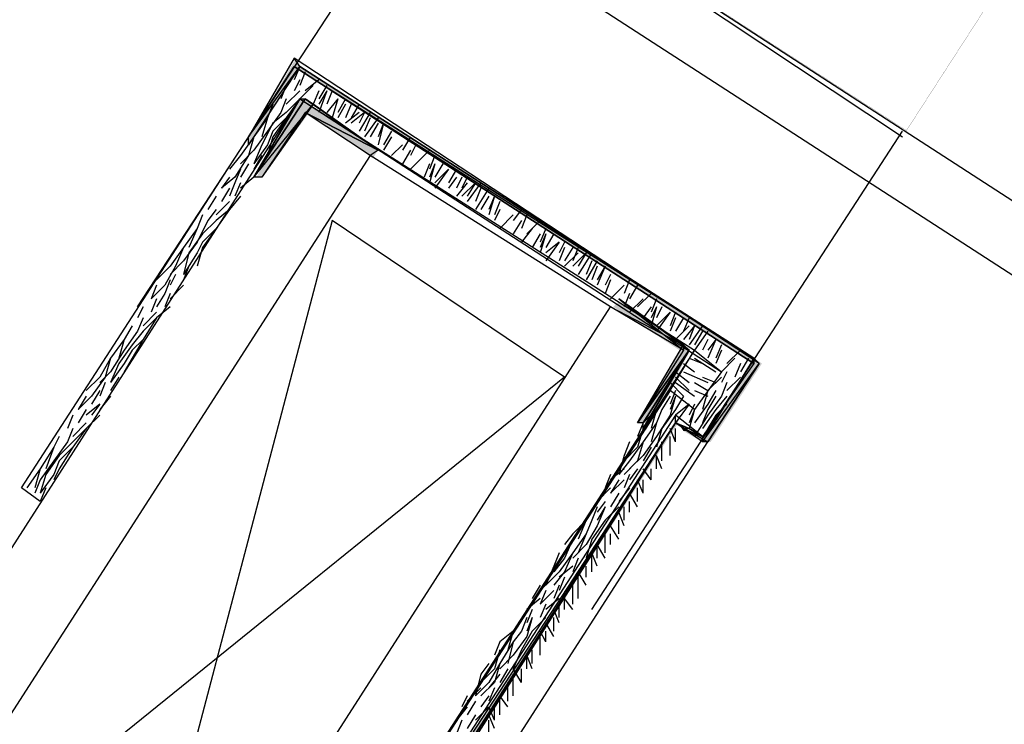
# Model space of a CAD drawing. Header units: millimetres. Extents: x 140304 to 319987, y -10756 to 142544.
# Tile 143 of 203: x 164561 to 165101, y 91367 to 91754. Entities that reach past the tile are written whole.
import ezdxf

# ---------------------------------------------------------------- set-up
doc = ezdxf.new("R2010")
doc.units = ezdxf.units.MM
doc.header["$LTSCALE"] = 10
doc.layers.get('0').update_dxf_attribs({"linetype": 'CONTINUOUS'})
doc.layers.add('4', color=3, linetype='CONTINUOUS')
doc.layers.add('H', color=7, linetype='CONTINUOUS', lineweight=53, true_color=0x0000d1)

msp = doc.modelspace()

# ---------------------------------------------------------------- hatches: boundary and pattern name
at = {"layer": 'H', "linetype": 'Continuous'}
for points in [[(164686.39, 91688.09), (164711.61, 91731.06), (164714.64, 91728.11), (164686.39, 91685.07), (164686.39, 91688.09)], [(164963.77, 91567.94), (164963.77, 91565), (164711.61, 91728.11), (164714.64, 91728.11), (164963.77, 91567.94)], [(164690.85, 91667.32), (164714.64, 91710.29), (164719.1, 91710.29), (164690.85, 91667.32)], [(164690.85, 91667.32), (164719.1, 91710.29), (164722.04, 91705.83), (164693.87, 91667.32), (164690.85, 91667.32)], [(164757.61, 91682.12), (164754.66, 91677.67), (164719.1, 91702.89), (164722.04, 91705.83), (164757.61, 91682.12)], [(164925.18, 91575.34), (164925.18, 91570.88), (164886.67, 91596.11), (164889.61, 91599.05), (164925.18, 91575.34)], [(164899.95, 91532.37), (164925.18, 91575.34), (164928.21, 91570.88), (164899.95, 91532.37)], [(164899.95, 91532.37), (164928.21, 91570.88), (164904.41, 91532.37), (164899.95, 91532.37)], [(164904.41, 91527.92), (164904.41, 91532.37), (164928.21, 91570.88), (164904.41, 91527.92)], [(164935.61, 91521.95), (164963.77, 91567.94), (164968.23, 91565), (164940.06, 91521.95), (164935.61, 91521.95)], [(164647.88, 91112.64), (164922.24, 91535.32), (164922.24, 91532.37), (164650.82, 91112.64), (164647.88, 91112.64)], [(164925.18, 91527.92), (164922.24, 91532.37), (164928.21, 91527.92), (164925.18, 91527.92)], [(164935.61, 91524.89), (164935.61, 91521.95), (164925.18, 91527.92), (164928.21, 91527.92), (164935.61, 91524.89)]]:
    msp.add_hatch(color=256, dxfattribs=at).paths.add_polyline_path(points)

# ---------------------------------------------------------------- linework, layer by layer
for points in [[(164625.6, 91596.11), (164796.2, 91857.09)], [(164793.17, 91857.09), (165298.92, 91529.35)], [(164793.17, 91857.09), (165045.33, 91689.52)], [(165251.5, 91519.01), (164775.43, 91827.5)], [(164561.87, 91496.72), (164711.61, 91728.11)], [(164711.61, 91732.57), (164686.39, 91689.52)], [(164711.61, 91732.57), (164686.39, 91689.52)], [(164686.39, 91689.52), (164714.64, 91728.11)], [(164686.39, 91689.52), (164714.64, 91728.11)], [(164714.64, 91728.11), (164686.39, 91685.07)], [(164686.39, 91689.52), (164711.61, 91728.11)], [(164714.64, 91728.11), (164711.61, 91732.57)], [(164966.71, 91565), (164711.61, 91732.57)], [(164714.64, 91728.11), (164711.61, 91720.72)], [(164711.61, 91728.11), (164963.77, 91567.94)], [(164963.77, 91565), (164711.61, 91728.11)], [(164711.61, 91728.11), (164963.77, 91565)], [(164711.61, 91728.11), (164963.77, 91565)], [(164714.64, 91728.11), (164963.77, 91567.94)], [(164963.77, 91567.94), (164714.64, 91728.11)], [(164717.58, 91725.17), (164714.64, 91717.69)], [(164707.16, 91717.69), (164704.21, 91710.29)], [(164714.64, 91720.72), (164711.61, 91714.75)], [(164722.04, 91717.69), (164714.64, 91710.29)], [(164724.98, 91720.72), (164717.58, 91714.75)], [(164729.44, 91717.69), (164724.98, 91710.29)], [(164714.64, 91714.75), (164707.16, 91707.35)], [(164724.98, 91714.75), (164722.04, 91707.35)], [(164729.44, 91714.75), (164724.98, 91702.89)], [(164729.44, 91714.75), (164724.98, 91707.35)], [(164732.38, 91714.75), (164729.44, 91707.35)], [(164404.64, 91226.83), (164714.64, 91710.29)], [(164404.64, 91226.83), (164714.64, 91710.29)], [(164689.42, 91667.32), (164714.64, 91710.29)], [(164714.64, 91710.29), (164689.42, 91667.32)], [(164714.64, 91710.29), (164689.42, 91667.32)], [(164689.42, 91667.32), (164714.64, 91710.29)], [(164714.64, 91710.29), (164689.42, 91667.32)], [(164689.42, 91667.32), (164714.64, 91710.29)], [(164689.42, 91667.32), (164714.64, 91710.29)], [(164714.64, 91710.29), (164689.42, 91667.32)], [(164714.64, 91710.29), (164689.42, 91667.32)], [(164689.42, 91667.32), (164714.64, 91710.29)], [(164714.64, 91710.29), (164689.42, 91667.32)], [(164689.42, 91667.32), (164714.64, 91710.29)], [(164689.42, 91667.32), (164714.64, 91710.29)], [(164714.64, 91710.29), (164689.42, 91667.32)], [(164714.64, 91710.29), (164689.42, 91667.32)], [(164689.42, 91667.32), (164714.64, 91710.29)], [(164714.64, 91710.29), (164689.42, 91667.32)], [(164689.42, 91667.32), (164714.64, 91710.29)], [(164689.42, 91667.32), (164714.64, 91710.29)], [(164714.64, 91710.29), (164689.42, 91667.32)], [(164717.58, 91710.29), (164689.42, 91667.32)], [(164689.42, 91667.32), (164717.58, 91710.29)], [(164717.58, 91710.29), (164689.42, 91667.32)], [(164689.42, 91667.32), (164717.58, 91710.29)], [(164689.42, 91667.32), (164717.58, 91710.29)], [(164717.58, 91710.29), (164689.42, 91667.32)], [(164717.58, 91710.29), (164689.42, 91667.32)], [(164689.42, 91667.32), (164717.58, 91710.29)], [(164717.58, 91710.29), (164689.42, 91667.32)], [(164689.42, 91667.32), (164717.58, 91710.29)], [(164689.42, 91667.32), (164717.58, 91710.29)], [(164717.58, 91710.29), (164689.42, 91667.32)], [(164717.58, 91710.29), (164689.42, 91667.32)], [(164689.42, 91667.32), (164717.58, 91710.29)], [(164717.58, 91710.29), (164689.42, 91667.32)], [(164689.42, 91667.32), (164714.64, 91710.29)], [(164717.58, 91710.29), (164689.42, 91667.32)], [(164689.42, 91667.32), (164714.64, 91710.29)], [(164689.42, 91667.32), (164722.04, 91707.35)], [(164689.42, 91667.32), (164722.04, 91707.35)], [(164722.04, 91707.35), (164693.87, 91667.32)], [(164699.76, 91707.35), (164696.82, 91699.95)], [(164707.16, 91710.29), (164704.21, 91702.89)], [(164714.64, 91710.29), (164707.16, 91699.95)], [(164714.64, 91710.29), (164707.16, 91702.89)], [(164714.64, 91710.29), (164945.95, 91560.54)], [(164714.64, 91710.29), (164931.15, 91572.4)], [(164714.64, 91710.29), (164714.64, 91710.29)], [(164714.64, 91710.29), (164714.64, 91710.29)], [(164714.64, 91710.29), (164714.64, 91710.29)], [(164714.64, 91710.29), (164714.64, 91710.29)], [(164714.64, 91710.29), (164714.64, 91710.29)], [(164714.64, 91710.29), (164714.64, 91710.29)], [(164714.64, 91710.29), (164714.64, 91710.29)], [(164714.64, 91710.29), (164717.58, 91710.29)], [(164717.58, 91710.29), (164717.58, 91710.29)], [(164717.58, 91710.29), (164717.58, 91710.29)], [(164717.58, 91710.29), (164717.58, 91710.29)], [(164717.58, 91710.29), (164717.58, 91710.29)], [(164722.04, 91707.35), (164717.58, 91710.29)], [(164717.58, 91710.29), (164757.61, 91682.12)], [(164722.04, 91707.35), (164757.61, 91682.12)], [(164757.61, 91682.12), (164722.04, 91707.35)], [(164735.41, 91710.29), (164729.44, 91702.89)], [(164735.41, 91710.29), (164732.38, 91699.95)], [(164739.78, 91710.29), (164735.41, 91702.89)], [(164739.78, 91707.35), (164735.41, 91699.95)], [(164739.78, 91707.35), (164735.41, 91699.95)], [(164742.81, 91707.35), (164739.78, 91699.95)], [(164747.26, 91707.35), (164742.81, 91699.95)], [(164717.58, 91702.89), (164693.87, 91667.32)], [(164704.21, 91702.89), (164696.82, 91692.55)], [(164707.16, 91702.89), (164699.76, 91696.92)], [(164717.58, 91702.89), (164757.61, 91682.12)], [(164753.15, 91679.18), (164717.58, 91702.89)], [(164757.61, 91682.12), (164717.58, 91702.89)], [(164747.26, 91702.89), (164739.78, 91696.92)], [(164750.21, 91702.89), (164742.81, 91696.92)], [(164753.15, 91702.89), (164747.26, 91692.55)], [(164750.21, 91702.89), (164747.26, 91696.92)], [(164696.82, 91699.95), (164689.42, 91689.52)], [(164696.82, 91699.95), (164693.87, 91689.52)], [(164699.76, 91696.92), (164693.87, 91685.07)], [(164707.16, 91699.95), (164699.76, 91689.52)], [(164707.16, 91699.95), (164699.76, 91692.55)], [(164757.61, 91699.95), (164750.21, 91689.52)], [(164753.15, 91699.95), (164750.21, 91692.55)], [(164753.15, 91699.95), (164750.21, 91692.55)], [(164757.61, 91696.92), (164753.15, 91689.52)], [(164760.55, 91696.92), (164757.61, 91685.07)], [(164760.55, 91696.92), (164757.61, 91689.52)], [(164696.82, 91692.55), (164689.42, 91682.12)], [(164699.76, 91692.55), (164696.82, 91685.07)], [(164765.01, 91692.55), (164760.55, 91685.07)], [(164874.81, 91429.96), (165045.33, 91692.55)], [(164689.42, 91689.52), (164682.02, 91679.18)], [(164689.42, 91689.52), (164686.39, 91679.18)], [(164686.39, 91685.07), (164686.39, 91689.52)], [(164696.82, 91685.07), (164689.42, 91674.72)], [(164693.87, 91685.07), (164689.42, 91674.72)], [(164699.76, 91689.52), (164696.82, 91679.18)], [(164765.01, 91689.52), (164760.55, 91682.12)], [(164770.98, 91685.07), (164765.01, 91679.18)], [(164775.43, 91689.52), (164770.98, 91682.12)], [(164778.37, 91685.07), (164775.43, 91679.18)], [(164753.15, 91679.18), (164447.68, 91204.54)], [(164682.02, 91679.18), (164676.05, 91671.78)], [(164686.39, 91679.18), (164678.99, 91667.32)], [(164689.42, 91682.12), (164682.02, 91674.72)], [(164693.87, 91679.18), (164689.42, 91671.78)], [(164757.61, 91682.12), (164753.15, 91679.18)], [(164885.16, 91596.11), (164753.15, 91679.18)], [(164775.43, 91682.12), (164770.98, 91674.72)], [(164782.83, 91679.18), (164775.43, 91671.78)], [(164785.77, 91682.12), (164778.37, 91674.72)], [(164788.8, 91679.18), (164785.77, 91671.78)], [(164686.39, 91674.72), (164682.02, 91667.32)], [(164785.77, 91674.72), (164782.83, 91667.32)], [(164788.8, 91674.72), (164785.77, 91664.3)], [(164788.8, 91674.72), (164785.77, 91667.32)], [(164793.17, 91674.72), (164788.8, 91667.32)], [(164682.02, 91671.78), (164678.99, 91664.3)], [(164796.2, 91671.78), (164788.8, 91661.35)], [(164796.2, 91671.78), (164788.8, 91664.3)], [(164800.66, 91671.78), (164796.2, 91664.3)], [(164678.99, 91667.32), (164671.59, 91661.35)], [(164676.05, 91667.32), (164671.59, 91661.35)], [(164678.99, 91664.3), (164676.05, 91656.9)], [(164682.02, 91664.3), (164678.99, 91656.9)], [(164689.42, 91667.32), (164682.02, 91661.35)], [(164693.87, 91667.32), (164689.42, 91667.32)], [(164800.66, 91667.32), (164796.2, 91661.35)], [(164800.66, 91667.32), (164796.2, 91661.35)], [(164803.6, 91667.32), (164800.66, 91661.35)], [(164806.54, 91664.3), (164800.66, 91656.9)], [(164806.54, 91667.32), (164803.6, 91661.35)], [(164811, 91664.3), (164803.6, 91656.9)], [(164813.94, 91664.3), (164806.54, 91653.96)], [(164811, 91664.3), (164806.54, 91656.9)], [(164676.05, 91661.35), (164671.59, 91653.96)], [(164818.4, 91661.35), (164811, 91649.5)], [(164813.94, 91661.35), (164811, 91653.96)], [(164813.94, 91661.35), (164811, 91653.96)], [(164668.65, 91656.9), (164664.19, 91649.5)], [(164676.05, 91653.96), (164668.65, 91646.56)], [(164682.02, 91656.9), (164676.05, 91649.5)], [(164818.4, 91656.9), (164813.94, 91649.5)], [(164821.42, 91656.9), (164818.4, 91646.56)], [(164821.42, 91656.9), (164818.4, 91649.5)], [(164824.37, 91653.96), (164821.42, 91646.56)], [(164668.65, 91649.5), (164664.19, 91643.53)], [(164676.05, 91649.5), (164668.65, 91639.16)], [(164676.05, 91649.5), (164668.65, 91643.53)], [(164824.37, 91649.5), (164821.42, 91643.53)], [(164836.22, 91649.5), (164831.77, 91643.53)], [(164732.38, 91643.53), (164604.83, 91158.64)], [(164661.25, 91646.56), (164658.22, 91639.16)], [(164664.19, 91643.53), (164658.22, 91631.67)], [(164668.65, 91643.53), (164661.25, 91636.13)], [(164859.93, 91557.51), (164732.38, 91643.53)], [(164831.77, 91646.56), (164824.37, 91639.16)], [(164836.22, 91643.53), (164831.77, 91636.13)], [(164839.16, 91646.56), (164836.22, 91639.16)], [(164846.56, 91643.53), (164839.16, 91636.13)], [(164658.22, 91639.16), (164650.82, 91628.73)], [(164658.22, 91639.16), (164653.77, 91628.73)], [(164661.25, 91636.13), (164653.77, 91625.79)], [(164668.65, 91639.16), (164661.25, 91628.73)], [(164668.65, 91639.16), (164661.25, 91631.67)], [(164842.19, 91639.16), (164836.22, 91631.67)], [(164846.56, 91636.13), (164842.19, 91628.73)], [(164849.59, 91639.16), (164846.56, 91631.67)], [(164849.59, 91636.13), (164846.56, 91625.79)], [(164849.59, 91636.13), (164846.56, 91628.73)], [(164854.05, 91636.13), (164849.59, 91628.73)], [(164658.22, 91631.67), (164650.82, 91621.33)], [(164661.25, 91631.67), (164658.22, 91625.79)], [(164856.99, 91631.67), (164849.59, 91621.33)], [(164856.99, 91631.67), (164849.59, 91625.79)], [(164859.93, 91631.67), (164856.99, 91625.79)], [(164650.82, 91628.73), (164643.42, 91618.39)], [(164650.82, 91628.73), (164646.37, 91618.39)], [(164658.22, 91625.79), (164650.82, 91613.93)], [(164653.77, 91625.79), (164650.82, 91613.93)], [(164661.25, 91628.73), (164658.22, 91618.39)], [(164859.93, 91628.73), (164856.99, 91621.33)], [(164859.93, 91628.73), (164856.99, 91621.33)], [(164864.39, 91628.73), (164859.93, 91621.33)], [(164867.33, 91625.79), (164859.93, 91618.39)], [(164867.33, 91628.73), (164864.39, 91621.33)], [(164871.79, 91625.79), (164864.39, 91618.39)], [(164874.81, 91625.79), (164867.33, 91613.93)], [(164871.79, 91625.79), (164867.33, 91618.39)], [(164650.82, 91621.33), (164643.42, 91613.93)], [(164877.76, 91621.33), (164871.79, 91610.91)], [(164874.81, 91621.33), (164871.79, 91613.93)], [(164874.81, 91621.33), (164871.79, 91613.93)], [(164643.42, 91618.39), (164636.03, 91610.91)], [(164646.37, 91618.39), (164640.48, 91607.96)], [(164653.77, 91618.39), (164650.82, 91610.91)], [(164877.76, 91618.39), (164874.81, 91610.91)], [(164882.21, 91618.39), (164877.76, 91607.96)], [(164882.21, 91618.39), (164877.76, 91610.91)], [(164643.42, 91610.91), (164640.48, 91603.51)], [(164646.37, 91613.93), (164643.42, 91607.96)], [(164885.16, 91613.93), (164882.21, 91607.96)], [(164885.16, 91610.91), (164882.21, 91603.51)], [(164895.58, 91610.91), (164892.56, 91603.51)], [(164640.48, 91607.96), (164633, 91600.56)], [(164636.03, 91607.96), (164633, 91600.56)], [(164640.48, 91603.51), (164636.03, 91596.11)], [(164643.42, 91603.51), (164640.48, 91596.11)], [(164650.82, 91607.96), (164643.42, 91600.56)], [(164892.56, 91607.96), (164885.16, 91600.56)], [(164895.58, 91603.51), (164892.56, 91596.11)], [(164899.95, 91607.96), (164895.58, 91600.56)], [(164907.44, 91603.51), (164899.95, 91596.11)], [(164636.03, 91600.56), (164633, 91593.17)], [(164889.61, 91600.56), (164925.18, 91575.34)], [(164925.18, 91575.34), (164889.61, 91600.56)], [(164928.21, 91572.4), (164889.61, 91600.56)], [(164889.61, 91600.56), (164925.18, 91572.4)], [(164902.98, 91600.56), (164895.58, 91593.17)], [(164910.38, 91600.56), (164907.44, 91593.17)], [(164579.61, 91120.04), (164885.16, 91596.11)], [(164628.63, 91596.11), (164625.6, 91590.14)], [(164636.03, 91593.17), (164628.63, 91585.77)], [(164643.42, 91596.11), (164636.03, 91590.14)], [(164885.16, 91596.11), (164925.18, 91575.34)], [(164925.18, 91572.4), (164885.16, 91596.11)], [(164907.44, 91596.11), (164902.98, 91590.14)], [(164910.38, 91596.11), (164907.44, 91585.77)], [(164910.38, 91596.11), (164907.44, 91590.14)], [(164913.32, 91596.11), (164910.38, 91590.14)], [(164917.78, 91593.17), (164910.38, 91582.74)], [(164917.78, 91593.17), (164910.38, 91585.77)], [(164920.72, 91593.17), (164917.78, 91585.77)], [(164628.63, 91590.14), (164625.6, 91582.74)], [(164636.03, 91590.14), (164628.63, 91578.28)], [(164636.03, 91590.14), (164628.63, 91582.74)], [(164920.72, 91590.14), (164917.78, 91582.74)], [(164920.72, 91590.14), (164917.78, 91582.74)], [(164925.18, 91590.14), (164920.72, 91582.74)], [(164928.21, 91590.14), (164925.18, 91582.74)], [(164622.66, 91585.77), (164618.2, 91578.28)], [(164625.6, 91582.74), (164618.2, 91572.4)], [(164628.63, 91582.74), (164622.66, 91575.34)], [(164928.21, 91585.77), (164920.72, 91578.28)], [(164931.15, 91585.77), (164925.18, 91578.28)], [(164935.61, 91585.77), (164928.21, 91575.34)], [(164931.15, 91585.77), (164928.21, 91578.28)], [(164938.55, 91582.74), (164931.15, 91572.4)], [(164935.61, 91582.74), (164931.15, 91575.34)], [(164935.61, 91582.74), (164931.15, 91575.34)], [(164618.2, 91578.28), (164610.8, 91567.94)], [(164618.2, 91578.28), (164615.26, 91567.94)], [(164628.63, 91578.28), (164622.66, 91567.94)], [(164628.63, 91578.28), (164622.66, 91572.4)], [(164938.55, 91578.28), (164935.61, 91572.4)], [(164943, 91578.28), (164938.55, 91567.94)], [(164943, 91578.28), (164938.55, 91572.4)], [(164618.2, 91572.4), (164610.8, 91560.54)], [(164622.66, 91575.34), (164615.26, 91565)], [(164622.66, 91572.4), (164618.2, 91565)], [(164931.15, 91572.4), (164618.2, 91087.42)], [(164899.95, 91532.37), (164925.18, 91575.34)], [(164928.21, 91572.4), (164899.95, 91532.37)], [(164899.95, 91532.37), (164928.21, 91572.4)], [(164928.21, 91572.4), (164899.95, 91532.37)], [(164928.21, 91572.4), (164899.95, 91532.37)], [(164899.95, 91532.37), (164928.21, 91572.4)], [(164899.95, 91532.37), (164928.21, 91572.4)], [(164925.18, 91572.4), (164899.95, 91532.37)], [(164928.21, 91572.4), (164902.98, 91532.37)], [(164928.21, 91572.4), (164902.98, 91532.37)], [(164902.98, 91532.37), (164928.21, 91572.4)], [(164902.98, 91532.37), (164928.21, 91572.4)], [(164928.21, 91572.4), (164902.98, 91532.37)], [(164928.21, 91572.4), (164902.98, 91532.37)], [(164902.98, 91532.37), (164928.21, 91572.4)], [(164902.98, 91532.37), (164928.21, 91572.4)], [(164928.21, 91572.4), (164902.98, 91529.35)], [(164928.21, 91572.4), (164902.98, 91529.35)], [(164902.98, 91529.35), (164928.21, 91572.4)], [(164902.98, 91529.35), (164928.21, 91572.4)], [(164928.21, 91572.4), (164902.98, 91529.35)], [(164928.21, 91572.4), (164902.98, 91529.35)], [(164902.98, 91529.35), (164928.21, 91572.4)], [(164928.21, 91572.4), (164902.98, 91529.35)], [(164902.98, 91529.35), (164928.21, 91572.4)], [(164902.98, 91529.35), (164928.21, 91572.4)], [(164928.21, 91572.4), (164902.98, 91529.35)], [(164928.21, 91572.4), (164902.98, 91529.35)], [(164902.98, 91529.35), (164928.21, 91572.4)], [(164928.21, 91572.4), (164902.98, 91529.35)], [(164902.98, 91529.35), (164928.21, 91572.4)], [(164902.98, 91529.35), (164928.21, 91572.4)], [(164928.21, 91572.4), (164902.98, 91529.35)], [(164928.21, 91572.4), (164902.98, 91529.35)], [(164902.98, 91529.35), (164928.21, 91572.4)], [(164928.21, 91572.4), (164902.98, 91529.35)], [(164902.98, 91529.35), (164928.21, 91572.4)], [(164902.98, 91529.35), (164928.21, 91572.4)], [(164928.21, 91572.4), (164902.98, 91529.35)], [(164928.21, 91572.4), (164902.98, 91529.35)], [(164902.98, 91529.35), (164928.21, 91572.4)], [(164902.98, 91529.35), (164928.21, 91572.4)], [(164917.78, 91550.12), (164931.15, 91572.4)], [(164925.18, 91575.34), (164925.18, 91572.4)], [(164925.18, 91575.34), (164928.21, 91572.4)], [(164928.21, 91572.4), (164928.21, 91572.4)], [(164928.21, 91572.4), (164928.21, 91572.4)], [(164928.21, 91572.4), (164928.21, 91572.4)], [(164928.21, 91572.4), (164928.21, 91572.4)], [(164928.21, 91572.4), (164928.21, 91572.4)], [(164928.21, 91572.4), (164928.21, 91572.4)], [(164928.21, 91572.4), (164928.21, 91572.4)], [(164928.21, 91572.4), (164928.21, 91572.4)], [(164928.21, 91572.4), (164928.21, 91572.4)], [(164928.21, 91572.4), (164928.21, 91572.4)], [(164928.21, 91572.4), (164928.21, 91572.4)], [(164928.21, 91572.4), (164928.21, 91572.4)], [(164931.15, 91572.4), (164945.95, 91560.54)], [(164945.95, 91575.34), (164943, 91567.94)], [(164945.95, 91572.4), (164943, 91565)], [(164956.37, 91572.4), (164948.97, 91565)], [(164610.8, 91567.94), (164604.83, 91557.51)], [(164610.8, 91567.94), (164607.86, 91557.51)], [(164622.66, 91567.94), (164618.2, 91560.54)], [(164928.21, 91567.94), (164935.61, 91565)], [(164931.15, 91567.94), (164943, 91560.54)], [(164963.77, 91567.94), (164935.61, 91521.95)], [(164953.35, 91567.94), (164945.95, 91560.54)], [(164960.83, 91567.94), (164956.37, 91560.54)], [(164963.77, 91567.94), (164963.77, 91565)], [(164966.71, 91565), (164963.77, 91567.94)], [(164610.8, 91560.54), (164604.83, 91554.57)], [(164618.2, 91565), (164610.8, 91554.57)], [(164615.26, 91565), (164610.8, 91554.57)], [(164920.72, 91560.54), (164928.21, 91554.57)], [(164925.18, 91565), (164931.15, 91560.54)], [(164925.18, 91560.54), (164938.55, 91554.57)], [(164945.95, 91560.54), (164931.15, 91539.77)], [(164945.95, 91560.54), (164931.15, 91539.77)], [(164935.61, 91521.95), (164966.71, 91565)], [(164935.61, 91521.95), (164966.71, 91565)], [(164963.77, 91565), (164935.61, 91524.89)], [(164963.77, 91565), (164935.61, 91524.89)], [(164966.71, 91565), (164938.55, 91521.95)], [(164938.55, 91521.95), (164966.71, 91565)], [(164948.97, 91560.54), (164945.95, 91554.57)], [(164956.37, 91565), (164953.35, 91557.51)], [(164859.93, 91557.51), (164472.82, 91244.65)], [(164604.83, 91557.51), (164597.43, 91550.12)], [(164607.86, 91557.51), (164600.38, 91547.17)], [(164615.26, 91557.51), (164610.8, 91550.12)], [(164920.72, 91557.51), (164928.21, 91550.12)], [(164935.61, 91557.51), (164943, 91554.57)], [(164945.95, 91557.51), (164938.55, 91550.12)], [(164956.37, 91557.51), (164948.97, 91550.12)], [(164604.83, 91550.12), (164600.38, 91542.72)], [(164607.86, 91554.57), (164604.83, 91547.17)], [(164917.78, 91550.12), (164633, 91109.62)], [(164917.78, 91554.57), (164925.18, 91547.17)], [(164920.72, 91550.12), (164917.78, 91542.72)], [(164931.15, 91539.77), (164917.78, 91550.12)], [(164931.15, 91539.77), (164917.78, 91550.12)], [(164920.72, 91554.57), (164931.15, 91547.17)], [(164931.15, 91554.57), (164938.55, 91550.12)], [(164931.15, 91550.12), (164938.55, 91547.17)], [(164938.55, 91550.12), (164935.61, 91539.77)], [(164943, 91550.12), (164938.55, 91542.72)], [(164948.97, 91554.57), (164945.95, 91547.17)], [(164600.38, 91547.17), (164592.98, 91539.77)], [(164597.43, 91547.17), (164592.98, 91539.77)], [(164610.8, 91547.17), (164604.83, 91539.77)], [(164917.78, 91547.17), (164913.32, 91539.77)], [(164920.72, 91547.17), (164917.78, 91536.75)], [(164920.72, 91547.17), (164917.78, 91539.77)], [(164925.18, 91547.17), (164920.72, 91539.77)], [(164945.95, 91547.17), (164938.55, 91536.75)], [(164943, 91547.17), (164938.55, 91539.77)], [(164948.97, 91547.17), (164943, 91539.77)], [(164597.43, 91539.77), (164592.98, 91532.37)], [(164604.83, 91542.72), (164597.43, 91536.75)], [(164604.83, 91542.72), (164600.38, 91536.75)], [(164910.38, 91539.77), (164902.98, 91532.37)], [(164910.38, 91539.77), (164907.44, 91529.35)], [(164913.32, 91539.77), (164910.38, 91532.37)], [(164920.72, 91539.77), (164913.32, 91529.35)], [(164928.21, 91542.72), (164920.72, 91532.37)], [(164928.21, 91542.72), (164920.72, 91536.75)], [(164931.15, 91542.72), (164928.21, 91536.75)], [(164931.15, 91539.77), (164928.21, 91529.35)], [(164931.15, 91539.77), (164928.21, 91532.37)], [(164938.55, 91542.72), (164931.15, 91532.37)], [(164938.55, 91539.77), (164935.61, 91532.37)], [(164943, 91539.77), (164935.61, 91529.35)], [(164948.97, 91542.72), (164943, 91536.75)], [(164590.03, 91536.75), (164587.09, 91529.35)], [(164604.83, 91536.75), (164597.43, 91529.35)], [(164920.72, 91536.75), (164646.37, 91112.64)], [(164920.72, 91536.75), (164646.37, 91112.64)], [(164920.72, 91536.75), (164646.37, 91112.64)], [(164917.78, 91536.75), (164910.38, 91524.89)], [(164920.72, 91532.37), (164920.72, 91536.75)], [(164935.61, 91524.89), (164920.72, 91536.75)], [(164935.61, 91524.89), (164920.72, 91536.75)], [(164938.55, 91536.75), (164931.15, 91524.89)], [(164943, 91536.75), (164938.55, 91529.35)], [(164590.03, 91529.35), (164587.09, 91521.95)], [(164597.43, 91532.37), (164590.03, 91524.89)], [(164597.43, 91529.35), (164590.03, 91519.01)], [(164597.43, 91529.35), (164590.03, 91521.95)], [(164646.37, 91112.64), (164920.72, 91532.37)], [(164646.37, 91112.64), (164920.72, 91532.37)], [(164920.72, 91532.37), (164650.82, 91112.64)], [(164650.82, 91112.64), (164920.72, 91532.37)], [(164653.77, 91112.64), (164920.72, 91532.37)], [(164920.72, 91532.37), (164653.77, 91112.64)], [(164902.98, 91532.37), (164899.95, 91524.89)], [(164902.98, 91532.37), (164899.95, 91532.37)], [(164902.98, 91529.35), (164899.95, 91519.01)], [(164910.38, 91532.37), (164902.98, 91521.95)], [(164902.98, 91529.35), (164902.98, 91532.37)], [(164910.38, 91532.37), (164907.44, 91521.95)], [(164913.32, 91529.35), (164910.38, 91519.01)], [(164920.72, 91521.95), (164917.78, 91529.35)], [(164928.21, 91529.35), (164920.72, 91532.37)], [(164920.72, 91532.37), (164928.21, 91529.35)], [(164920.72, 91532.37), (164928.21, 91529.35)], [(164925.18, 91529.35), (164920.72, 91532.37)], [(164920.72, 91532.37), (164938.55, 91521.95)], [(164920.72, 91521.95), (164920.72, 91529.35)], [(164928.21, 91529.35), (164925.18, 91529.35)], [(164925.18, 91529.35), (164935.61, 91524.89)], [(164935.61, 91521.95), (164925.18, 91529.35)], [(164928.21, 91529.35), (164928.21, 91529.35)], [(164928.21, 91529.35), (164935.61, 91524.89)], [(164935.61, 91524.89), (164928.21, 91529.35)], [(164582.63, 91524.89), (164579.61, 91519.01)], [(164910.38, 91524.89), (164902.98, 91514.55)], [(164917.78, 91519.01), (164917.78, 91524.89)], [(164935.61, 91524.89), (164935.61, 91521.95)], [(164579.61, 91519.01), (164572.21, 91507.15)], [(164579.61, 91519.01), (164575.24, 91507.15)], [(164587.09, 91521.95), (164579.61, 91511.61)], [(164590.03, 91521.95), (164582.63, 91514.55)], [(164590.03, 91519.01), (164582.63, 91507.15)], [(164590.03, 91519.01), (164582.63, 91511.61)], [(164668.65, 91102.22), (164938.55, 91521.95)], [(164895.58, 91521.95), (164892.56, 91514.55)], [(164899.95, 91519.01), (164892.56, 91511.61)], [(164902.98, 91521.95), (164895.58, 91511.61)], [(164902.98, 91521.95), (164899.95, 91511.61)], [(164907.44, 91519.01), (164902.98, 91511.61)], [(164913.32, 91514.55), (164913.32, 91521.95)], [(164913.32, 91511.61), (164913.32, 91519.01)], [(164917.78, 91514.55), (164917.78, 91521.95)], [(164938.55, 91521.95), (164935.61, 91521.95)], [(164579.61, 91511.61), (164572.21, 91501.18)], [(164582.63, 91514.55), (164575.24, 91504.12)], [(164582.63, 91511.61), (164579.61, 91504.12)], [(164892.56, 91514.55), (164889.61, 91504.12)], [(164895.58, 91511.61), (164889.61, 91504.12)], [(164899.95, 91511.61), (164892.56, 91504.12)], [(164902.98, 91514.55), (164895.58, 91507.15)], [(164910.38, 91507.15), (164910.38, 91514.55)], [(164913.32, 91507.15), (164910.38, 91514.55)], [(164572.21, 91507.15), (164564.81, 91496.72)], [(164572.21, 91507.15), (164569.27, 91496.72)], [(164582.63, 91507.15), (164579.61, 91501.18)], [(164892.56, 91507.15), (164885.16, 91501.18)], [(164899.95, 91507.15), (164895.58, 91501.18)], [(164907.44, 91501.18), (164902.98, 91507.15)], [(164907.44, 91501.18), (164907.44, 91507.15)], [(164572.21, 91501.18), (164569.27, 91493.78)], [(164579.61, 91504.12), (164572.21, 91493.78)], [(164575.24, 91504.12), (164572.21, 91493.78)], [(164885.16, 91504.12), (164882.21, 91496.72)], [(164892.56, 91501.18), (164885.16, 91493.78)], [(164889.61, 91501.18), (164885.16, 91493.78)], [(164895.58, 91504.12), (164892.56, 91496.72)], [(164902.98, 91493.78), (164899.95, 91501.18)], [(164902.98, 91493.78), (164902.98, 91501.18)], [(164572.21, 91489.33), (164561.87, 91496.72)], [(164575.24, 91496.72), (164572.21, 91489.33)], [(164885.16, 91496.72), (164877.76, 91489.33)], [(164895.58, 91496.72), (164889.61, 91489.33)], [(164899.95, 91489.33), (164899.95, 91496.72)], [(164889.61, 91493.78), (164885.16, 91486.38)], [(164899.95, 91486.38), (164895.58, 91493.78)], [(164877.76, 91486.38), (164874.81, 91478.98)], [(164882.21, 91489.33), (164877.76, 91483.36)], [(164882.21, 91486.38), (164877.76, 91475.96)], [(164882.21, 91486.38), (164877.76, 91478.98)], [(164889.61, 91486.38), (164882.21, 91478.98)], [(164892.56, 91478.98), (164892.56, 91486.38)], [(164895.58, 91483.36), (164895.58, 91489.33)], [(164892.56, 91475.96), (164889.61, 91483.36)], [(164871.79, 91478.98), (164864.39, 91471.5)], [(164871.79, 91478.98), (164867.33, 91468.56)], [(164874.81, 91478.98), (164871.79, 91471.5)], [(164877.76, 91475.96), (164871.79, 91465.61)], [(164882.21, 91478.98), (164874.81, 91468.56)], [(164889.61, 91468.56), (164885.16, 91475.96)], [(164889.61, 91471.5), (164889.61, 91478.98)], [(164864.39, 91471.5), (164859.93, 91465.61)], [(164864.39, 91468.56), (164859.93, 91458.22)], [(164871.79, 91471.5), (164864.39, 91461.16)], [(164871.79, 91471.5), (164867.33, 91461.16)], [(164874.81, 91468.56), (164871.79, 91458.22)], [(164882.21, 91465.61), (164882.21, 91471.5)], [(164882.21, 91461.16), (164882.21, 91468.56)], [(164885.16, 91465.61), (164885.16, 91471.5)], [(164871.79, 91465.61), (164864.39, 91458.22)], [(164877.76, 91458.22), (164877.76, 91465.61)], [(164882.21, 91458.22), (164877.76, 91465.61)], [(164856.99, 91461.16), (164854.05, 91453.76)], [(164859.93, 91458.22), (164854.05, 91450.73)], [(164864.39, 91461.16), (164856.99, 91450.73)], [(164864.39, 91461.16), (164859.93, 91450.73)], [(164867.33, 91458.22), (164864.39, 91450.73)], [(164874.81, 91453.76), (164874.81, 91461.16)], [(164877.76, 91453.76), (164874.81, 91461.16)], [(164874.81, 91450.73), (164874.81, 91458.22)], [(164854.05, 91453.76), (164849.59, 91443.33)], [(164864.39, 91453.76), (164856.99, 91447.79)], [(164871.79, 91447.79), (164871.79, 91453.76)], [(164871.79, 91447.79), (164871.79, 91453.76)], [(164854.05, 91447.79), (164846.56, 91440.39)], [(164856.99, 91450.73), (164849.59, 91443.33)], [(164859.93, 91450.73), (164854.05, 91443.33)], [(164859.93, 91447.79), (164856.99, 91440.39)], [(164871.79, 91443.33), (164867.33, 91450.73)], [(164867.33, 91440.39), (164867.33, 91447.79)], [(164846.56, 91443.33), (164842.19, 91435.93)], [(164856.99, 91443.33), (164854.05, 91435.93)], [(164864.39, 91435.93), (164864.39, 91443.33)], [(164867.33, 91435.93), (164867.33, 91443.33)], [(164846.56, 91435.93), (164839.16, 91429.96)], [(164854.05, 91440.39), (164846.56, 91432.99)], [(164849.59, 91440.39), (164846.56, 91432.99)], [(164856.99, 91435.93), (164849.59, 91429.96)], [(164859.93, 91429.96), (164859.93, 91435.93)], [(164864.39, 91429.96), (164859.93, 91435.93)], [(164864.39, 91432.99), (164864.39, 91440.39)], [(164849.59, 91432.99), (164846.56, 91425.59)], [(164856.99, 91425.59), (164856.99, 91432.99)], [(164839.16, 91425.59), (164836.22, 91418.11)], [(164842.19, 91429.96), (164839.16, 91422.57)], [(164842.19, 91425.59), (164839.16, 91415.17)], [(164842.19, 91425.59), (164839.16, 91418.11)], [(164849.59, 91425.59), (164842.19, 91418.11)], [(164856.99, 91422.57), (164854.05, 91429.96)], [(164854.05, 91418.11), (164854.05, 91425.59)], [(164854.05, 91418.11), (164854.05, 91425.59)], [(164854.05, 91415.17), (164849.59, 91422.57)], [(164831.77, 91418.11), (164824.37, 91412.22)], [(164831.77, 91418.11), (164828.82, 91407.77)], [(164836.22, 91418.11), (164831.77, 91412.22)], [(164839.16, 91415.17), (164831.77, 91404.82)], [(164842.19, 91418.11), (164836.22, 91407.77)], [(164849.59, 91412.22), (164846.56, 91418.11)], [(164846.56, 91407.77), (164846.56, 91415.17)], [(164849.59, 91412.22), (164849.59, 91418.11)], [(164824.37, 91412.22), (164821.42, 91404.82)], [(164831.77, 91412.22), (164824.37, 91400.37)], [(164831.77, 91412.22), (164828.82, 91400.37)], [(164846.56, 91404.82), (164846.56, 91412.22)], [(164824.37, 91407.77), (164821.42, 91397.34)], [(164831.77, 91404.82), (164824.37, 91397.34)], [(164836.22, 91407.77), (164831.77, 91397.34)], [(164839.16, 91397.34), (164839.16, 91404.82)], [(164842.19, 91397.34), (164839.16, 91404.82)], [(164842.19, 91400.37), (164842.19, 91407.77)], [(164842.19, 91400.37), (164842.19, 91407.77)], [(164818.4, 91400.37), (164813.94, 91394.4)], [(164824.37, 91400.37), (164818.4, 91389.94)], [(164824.37, 91400.37), (164821.42, 91389.94)], [(164813.94, 91394.4), (164811, 91382.54)], [(164821.42, 91397.34), (164813.94, 91389.94)], [(164824.37, 91394.4), (164818.4, 91387)], [(164828.82, 91397.34), (164824.37, 91389.94)], [(164836.22, 91389.94), (164831.77, 91397.34)], [(164831.77, 91387), (164831.77, 91394.4)], [(164836.22, 91389.94), (164836.22, 91397.34)], [(164818.4, 91389.94), (164811, 91382.54)], [(164821.42, 91389.94), (164813.94, 91382.54)], [(164828.82, 91382.54), (164828.82, 91389.94)], [(164831.77, 91382.54), (164831.77, 91389.94)], [(164806.54, 91382.54), (164803.6, 91376.57)], [(164813.94, 91387), (164806.54, 91379.6)], [(164818.4, 91382.54), (164813.94, 91376.57)], [(164821.42, 91387), (164818.4, 91379.6)], [(164824.37, 91376.57), (164824.37, 91382.54)], [(164828.82, 91376.57), (164824.37, 91382.54)], [(164828.82, 91379.6), (164828.82, 91387)], [(164806.54, 91376.57), (164800.66, 91369.17)], [(164811, 91379.6), (164806.54, 91372.2)], [(164818.4, 91376.57), (164811, 91369.17)], [(164821.42, 91369.17), (164818.4, 91376.57)], [(164821.42, 91369.17), (164821.42, 91376.57)], [(164824.37, 91372.2), (164824.37, 91379.6)], [(164811, 91372.2), (164806.54, 91364.72)], [(164821.42, 91364.72), (164818.4, 91372.2)], [(164803.6, 91369.17), (164800.66, 91361.77)], [(164818.4, 91361.77), (164818.4, 91369.17)]]:
    msp.add_lwpolyline(points)
at = {"layer": '4', "ltscale": 0.25, "const_width": 0.1, "flags": 128}
msp.add_lwpolyline([(164793.17, 91857.09), (165047.49, 91692.87), (165221.17, 91961.82, 0.207696), (163845.5, 92782.57), (163832.13, 92659.48, -0.387871), (164793.17, 91857.09, 32.098787)], format="xyb", dxfattribs=at)

doc.saveas('drawing.dxf')
